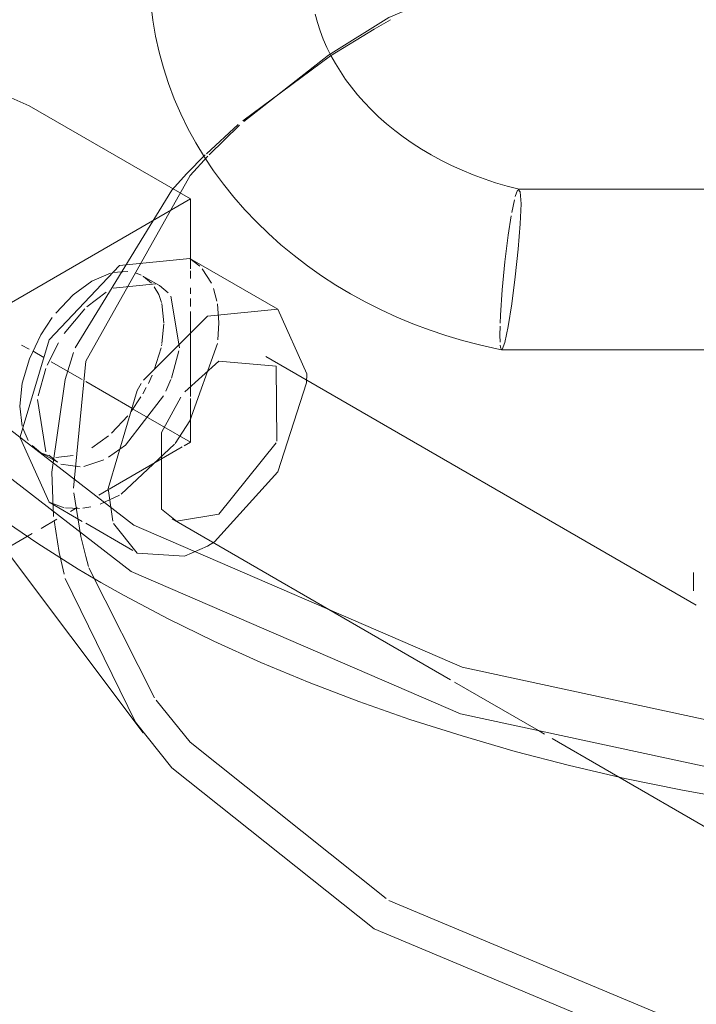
# Model space of a CAD drawing. Header units: inches. Extents: x -332 to 1204, y -60 to 270.
# Tile 81 of 91: x 641.91 to 644.72, y 167.62 to 171.71. Entities that reach past the tile are written whole.
import ezdxf

# ---------------------------------------------------------------- set-up
doc = ezdxf.new("R2010")
doc.units = ezdxf.units.IN
doc.header["$MEASUREMENT"] = 0
doc.layers.add('P-SANR-FIXT', color=6, linetype='Continuous', lineweight=9)

# ---------------------------------------------------------------- blocks, each defined once
blk = doc.blocks.new('SSG_Safety_Station_Shower_Eyewash_PLA_3_ - Default-3066068-WASTE AND VENT RISER DIAGRAM')
at = {"layer": 'P-SANR-FIXT', "color": 10}
for p, q in [((27.5842, 171.667), (27.6509, 171.7047)), ((27.4016, 171.5552), (27.5842, 171.667)), ((27.0379, 171.2861), (27.4016, 171.5552)), ((27.0427, 171.2838), (27.3944, 171.5582)), ((26.8206, 170.9618), (26.1515, 171.3482)), ((26.887, 171.1493), (27.0194, 171.2703)), ((26.8984, 171.1447), (27.025, 171.2677)), ((26.8041, 171.0654), (26.8817, 171.1442)), ((28.1695, 170.9716), (28.1794, 170.9978)), ((26.0242, 170.502), (26.8206, 170.9618)), ((26.8206, 170.7133), (26.8206, 170.9618)), ((28.1548, 170.9058), (28.1659, 170.9581)), ((28.1398, 170.8118), (28.1522, 170.8915)), ((26.8181, 170.7147), (26.5261, 170.6858)), ((27.1834, 170.5038), (26.8181, 170.7147)), ((26.8592, 170.6831), (26.8181, 170.7147)), ((26.8206, 170.6724), (26.8206, 170.7133)), ((26.4889, 170.6539), (26.4114, 170.6209)), ((26.5611, 170.661), (26.4969, 170.6559)), ((26.6165, 170.6454), (26.5919, 170.6552)), ((26.6919, 170.6021), (26.6231, 170.6419)), ((26.6592, 170.6123), (26.6259, 170.6402)), ((26.8206, 170.6312), (26.8206, 170.6639)), ((26.9076, 170.6117), (26.8694, 170.6721)), ((26.6774, 170.6094), (26.5, 170.5918)), ((26.728, 170.5725), (26.6919, 170.6021)), ((26.4706, 170.5754), (26.391, 170.514)), ((26.6888, 170.5652), (26.6707, 170.5977)), ((26.7006, 170.5316), (26.6888, 170.5652)), ((26.8206, 170.5679), (26.8206, 170.593)), ((26.9307, 170.5377), (26.9163, 170.5904)), ((26.7108, 170.4481), (26.7016, 170.5276)), ((26.7748, 170.3442), (26.7395, 170.558)), ((26.8206, 170.5157), (26.8206, 170.5489)), ((26.382, 170.5053), (26.2969, 170.4029)), ((26.8206, 170.1414), (26.8206, 170.4943)), ((26.8914, 170.4749), (26.6258, 170.2099)), ((26.7023, 170.3614), (26.7107, 170.4439)), ((28.1058, 170.3968), (28.1063, 170.434)), ((28.1063, 170.3676), (28.1058, 170.3968)), ((26.1186, 170.3556), (26.1515, 170.3389)), ((26.2725, 170.3646), (26.226, 170.2714)), ((26.7006, 170.3527), (26.7015, 170.3575)), ((26.1672, 170.3298), (26.2122, 170.3038)), ((26.6707, 170.2521), (26.6987, 170.3442)), ((26.7415, 170.2177), (26.7728, 170.3309)), ((28.1152, 170.3369), (28.1131, 170.3357)), ((26.243, 170.286), (26.3716, 170.2118)), ((26.9389, 170.2884), (26.7971, 170.1611)), ((27.1772, 170.2671), (26.9389, 170.2884)), ((28.9212, 169.2755), (27.1334, 170.3077)), ((26.2209, 170.2586), (26.1886, 170.1452)), ((27.1798, 169.9564), (27.1772, 170.2671)), ((27.3031, 170.1982), (27.3044, 170.2365)), ((26.3857, 170.2036), (26.5775, 170.0929)), ((26.6459, 170.1958), (26.6621, 170.231)), ((26.7186, 170.164), (26.7395, 170.2123)), ((26.6231, 170.153), (26.6375, 170.1792)), ((26.1859, 170.129), (26.2209, 169.9129)), ((26.5508, 169.9403), (26.7092, 170.1449)), ((26.575, 170.0802), (26.6153, 170.1399)), ((26.8206, 169.9525), (26.8206, 170.1334)), ((26.112, 170.1024), (26.1222, 170.0188)), ((26.5807, 170.091), (26.8206, 169.9525)), ((26.4927, 169.9895), (26.5611, 170.0623)), ((26.1245, 170.0108), (26.1474, 169.9597)), ((26.1131, 169.9706), (26.2341, 169.7032)), ((26.4114, 169.9295), (26.48, 169.9784)), ((26.8206, 169.9525), (26.7948, 169.9376)), ((26.9389, 169.6529), (27.1772, 169.9494)), ((26.1997, 169.9085), (26.2685, 169.8688)), ((26.4802, 169.8898), (26.5504, 169.9399)), ((26.7866, 169.9328), (26.4833, 169.7578)), ((26.5332, 169.7363), (26.7545, 169.9436)), ((26.2324, 169.8984), (26.2685, 169.8688)), ((26.2617, 169.8894), (26.3339, 169.8966)), ((26.3774, 169.8514), (26.4606, 169.8792)), ((26.2525, 169.6442), (26.2448, 169.8274)), ((26.283, 169.8615), (26.3628, 169.8497)), ((26.3652, 169.5612), (26.3371, 169.7421)), ((26.4801, 169.7559), (26.4398, 169.7326)), ((26.2341, 169.7032), (26.3716, 169.6238)), ((26.2341, 169.7032), (26.2967, 169.6801)), ((26.4455, 169.6948), (26.5261, 169.7322)), ((26.3015, 169.6792), (26.3594, 169.6765)), ((26.3508, 169.6813), (26.3228, 169.6651)), ((26.3738, 169.6778), (26.4069, 169.6836)), ((26.2665, 169.6326), (26.2006, 169.5945)), ((26.2753, 169.4939), (26.2544, 169.6266)), ((26.7443, 169.6337), (27.396, 169.2574)), ((26.7628, 169.6248), (26.9389, 169.6529)), ((26.3857, 169.6157), (26.5821, 169.5023)), ((26.164, 169.5734), (26.0636, 169.5155)), ((26.3857, 169.4777), (26.3652, 169.5612)), ((26.8914, 169.5212), (26.9205, 169.5392)), ((26.7966, 169.4792), (26.8914, 169.5212)), ((26.2961, 169.4045), (26.2753, 169.4939)), ((26.3977, 169.4363), (26.3857, 169.4777)), ((26.6717, 168.892), (26.3993, 169.431)), ((26.5921, 168.79), (26.3008, 169.3866)), ((27.396, 169.2574), (27.9005, 168.9661)), ((27.9176, 168.9562), (28.2659, 168.7552)), ((28.2659, 168.7552), (28.2904, 168.741)), ((28.3229, 168.7222), (28.5425, 168.5954)), ((28.5425, 168.5954), (29.6358, 167.9642))]:
    blk.add_line(p, q, dxfattribs=at)
at = {"layer": 'P-SANR-FIXT', "color": 254}
for p, q in [((30.0537, 171.0023), (28.1844, 171.0023)), ((25.3151, 170.4839), (26.6242, 168.7464)), ((28.1131, 170.3357), (28.1127, 170.3357)), ((28.1131, 170.3357), (30.1144, 170.3357)), ((28.909, 169.4118), (28.909, 169.3356))]:
    blk.add_line(p, q, dxfattribs=at)
for points in [[(26.5857, 169.6076, 0), (25.5646, 170.3951, 0), (24.9692, 171.3168, 0), (24.8476, 172.298, 0), (25.2098, 173.2592, 0), (26.0264, 174.1225, 0), (27.2311, 174.8181, 0), (28.7265, 175.2896, 0), (30.0616, 175.4797, 0)], [(29.0919, 168.4664, 0), (28.8564, 168.5091, 0), (28.6239, 168.5571, 0), (28.3949, 168.6105, 0), (28.1697, 168.6692, 0), (27.9486, 168.733, 0), (27.732, 168.8019, 0), (27.5203, 168.8759, 0), (27.3137, 168.9547, 0), (27.1125, 169.0382, 0), (26.9172, 169.1264, 0), (26.728, 169.2192, 0), (26.5451, 169.3163, 0), (26.4492, 169.3705, 0)], [(35.0512, 174.4952, 0), (36.0723, 173.7077, 0), (36.6677, 172.786, 0), (36.7892, 171.8049, 0), (36.4271, 170.8436, 0), (35.6105, 169.9803, 0), (34.4058, 169.2847, 0), (32.9104, 168.8133, 0), (31.2455, 168.6042, 0), (29.546, 168.6743, 0), (27.9496, 169.0181, 0), (26.5857, 169.6076, 0)], [(27.3944, 171.5582, 0), (27.645, 171.7153, 0), (28.7809, 172.1918, 0), (30.1164, 172.4423, 0), (30.5077, 172.468, 0)], [(26.6559, 171.7709, 0), (26.6641, 171.7039, 0), (26.6756, 171.6372, 0), (26.6903, 171.5712, 0), (26.7082, 171.5059, 0), (26.7292, 171.4414, 0), (26.7533, 171.3778, 0), (26.7803, 171.3154, 0), (26.8103, 171.2541, 0), (26.8431, 171.1942, 0), (26.8786, 171.1356, 0), (26.9168, 171.0785, 0), (26.9576, 171.023, 0), (27.0008, 170.9691, 0), (27.0465, 170.9169, 0), (27.0944, 170.8665, 0), (27.1445, 170.8179, 0), (27.1967, 170.7713, 0), (27.2508, 170.7266, 0), (27.3069, 170.6838, 0), (27.3648, 170.6431, 0), (27.4244, 170.6045, 0), (27.4856, 170.568, 0), (27.5483, 170.5337, 0), (27.6124, 170.5015, 0), (27.6779, 170.4716, 0), (27.7445, 170.4439, 0), (27.8123, 170.4184, 0), (27.8811, 170.3953, 0), (27.9509, 170.3745, 0), (28.0214, 170.356, 0), (28.0927, 170.3398, 0), (28.1127, 170.3357, 0)], [(28.185, 171.0023, 0), (28.1361, 171.0149, 0), (28.088, 171.0291, 0), (28.0408, 171.0448, 0), (27.9946, 171.0619, 0), (27.9494, 171.0805, 0), (27.9053, 171.1004, 0), (27.8625, 171.1217, 0), (27.8209, 171.1443, 0), (27.7807, 171.168, 0), (27.7419, 171.1929, 0), (27.7046, 171.2189, 0), (27.6689, 171.2459, 0), (27.6347, 171.2739, 0), (27.6022, 171.3027, 0), (27.5713, 171.3323, 0), (27.5422, 171.3627, 0), (27.5147, 171.3938, 0), (27.4891, 171.4255, 0), (27.4652, 171.4577, 0), (27.4431, 171.4904, 0), (27.4228, 171.5235, 0), (27.4042, 171.557, 0), (27.3875, 171.5908, 0), (27.3725, 171.6248, 0), (27.3594, 171.6591, 0), (27.348, 171.6935, 0), (27.3383, 171.728, 0)], [(24.6287, 171.6476, 0), (24.6553, 171.4999, 0), (24.6921, 171.3532, 0), (24.739, 171.2077, 0), (24.7957, 171.0638, 0), (24.8623, 170.9215, 0), (24.9384, 170.7813, 0), (25.024, 170.6432, 0), (25.1189, 170.5076, 0), (25.2228, 170.3746, 0), (25.3356, 170.2444, 0), (25.4571, 170.1172, 0), (25.587, 169.9931, 0), (25.7252, 169.8724, 0), (25.8713, 169.7551, 0), (26.0252, 169.6416, 0), (26.1866, 169.5318, 0), (26.3552, 169.426, 0), (26.4492, 169.3705, 0)], [(26.3354, 169.7614, 0), (26.3857, 170.2884, 0), (26.8196, 171.0594, 0), (26.8933, 171.1395, 0)], [(28.182, 171.0012, 0), (28.1904, 170.9907, 0), (28.1934, 170.9412, 0)], [(28.1934, 170.9412, 0), (28.1904, 170.8586, 0), (28.182, 170.7531, 0), (28.1695, 170.638, 0), (28.1548, 170.5268, 0), (28.1397, 170.4325, 0), (28.1261, 170.3666, 0), (28.1152, 170.3369, 0)], [(27.5842, 167.9324, 0), (26.7431, 168.6008, 0), (26.5921, 168.79, 0)], [(35.0392, 168.7822, 0), (34.8938, 168.6008, 0), (34.0527, 167.9324, 0), (32.895, 167.4468, 0), (31.534, 167.1915, 0), (30.1029, 167.1915, 0), (28.7419, 167.4468, 0), (27.5842, 167.9324, 0)]]:
    blk.add_polyline3d(points, dxfattribs=at)
at = {"layer": 'P-SANR-FIXT', "color": 10}
for points in [[(26.1515, 171.3482, 0), (26.0763, 171.3815, 0), (25.9888, 171.4024, 0), (25.895, 171.4095, 0)], [(26.3425, 170.3434, 0), (26.7431, 170.9986, 0), (26.8041, 171.0654, 0)], [(28.1068, 170.4468, 0), (28.1082, 170.4795, 0), (28.1152, 170.585, 0), (28.1261, 170.7004, 0), (28.1398, 170.8118, 0)], [(26.5261, 170.6858, 0), (26.2341, 170.3776, 0), (26.1132, 169.9747, 0)], [(26.4114, 170.6209, 0), (26.3339, 170.5644, 0), (26.2617, 170.4882, 0)], [(26.9349, 170.3774, 0), (26.939, 170.4474, 0), (26.9329, 170.5259, 0)], [(26.5748, 169.4159, 0), (25.5511, 170.2054, 0), (25.3165, 170.483, 0)], [(27.3044, 170.2365, 0), (27.1834, 170.5038, 0), (26.8914, 170.4749, 0)], [(26.247, 170.4693, 0), (26.1997, 170.3974, 0), (26.1521, 170.2984, 0), (26.1222, 170.1977, 0), (26.112, 170.1024, 0)], [(26.7571, 169.9472, 0), (26.8181, 170.0404, 0), (26.9328, 170.3613, 0)], [(28.1127, 170.3357, 0), (28.1082, 170.3473, 0), (28.1073, 170.3543, 0)], [(26.2448, 169.8274, 0), (26.3008, 170.2128, 0), (26.3358, 170.3245, 0)], [(26.6168, 170.1957, 0), (26.5994, 170.1666, 0), (26.4785, 169.7596, 0), (26.4985, 169.6244, 0)], [(26.9205, 169.5392, 0), (27.1834, 169.8295, 0), (27.3031, 170.1982, 0)], [(26.7802, 170.1387, 0), (26.7006, 169.992, 0), (26.7006, 169.6742, 0), (26.7628, 169.6248, 0)], [(26.1636, 169.9381, 0), (26.1997, 169.9085, 0), (26.2434, 169.8921, 0)], [(26.5017, 169.6154, 0), (26.5994, 169.4923, 0), (26.7966, 169.4792, 0)], [(29.5427, 168.4802, 0), (27.9423, 168.8249, 0), (26.5748, 169.4159, 0)], [(27.6329, 168.0579, 0), (26.8196, 168.7067, 0), (26.6787, 168.8823, 0)], [(31.5029, 167.3222, 0), (30.1164, 167.3238, 0), (28.7809, 167.5744, 0), (27.645, 168.0509, 0)]]:
    blk.add_polyline3d(points, dxfattribs=at)

msp = doc.modelspace()

# ---------------------------------------------------------------- block references
at = {"layer": 'P-SANR-FIXT', "color": 10}
msp.add_blockref('SSG_Safety_Station_Shower_Eyewash_PLA_3_ - Default-3066068-WASTE AND VENT RISER DIAGRAM', (615.8002, 0), dxfattribs=at)

doc.saveas('drawing.dxf')
